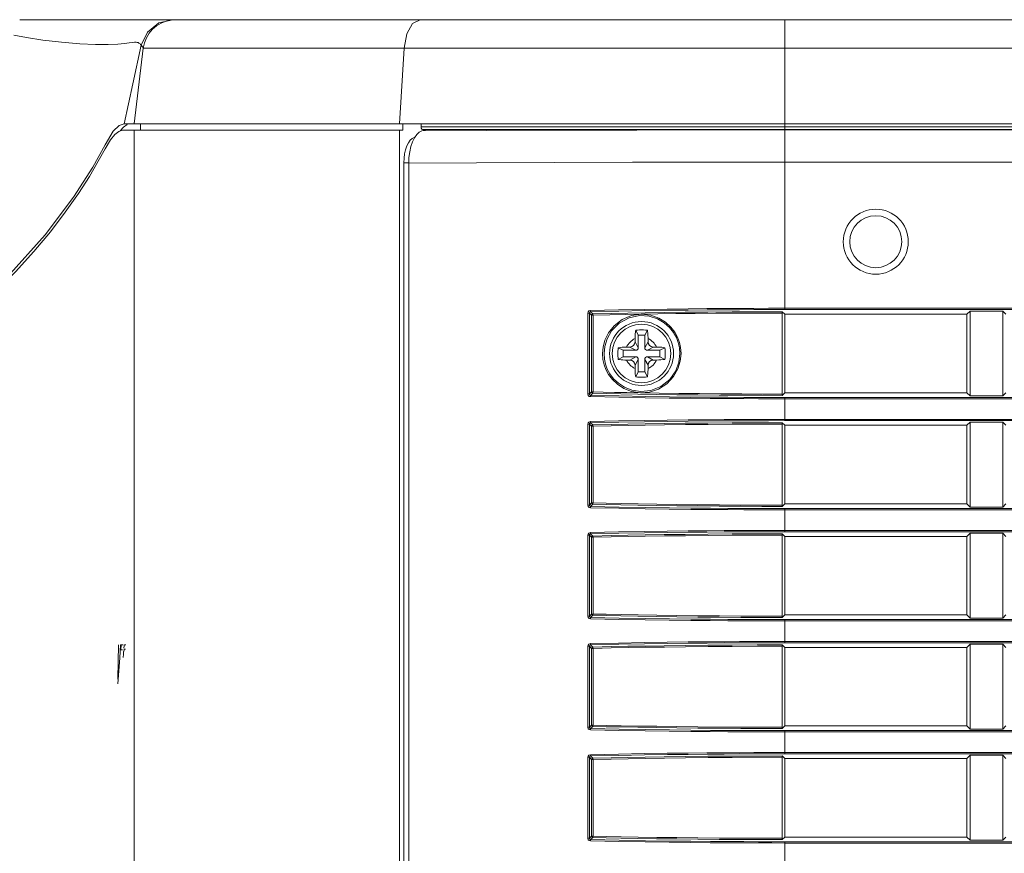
# Model space of a CAD drawing. Header units: millimetres. Extents: x 3925 to 5043, y -86 to 778.
# Tile 114 of 159: x 4680 to 4699, y 284 to 300. Entities that reach past the tile are written whole.
import ezdxf

# ---------------------------------------------------------------- set-up
doc = ezdxf.new("R2010")
doc.units = ezdxf.units.MM
doc.header["$LTSCALE"] = 46.255
for name, color, linetype in [('85-1A626G050DXF_CONTINUOUS_LINE', 7, 'CONTINUOUS'), ('H30-LEFT-COVDXF_CONTINUOUS_LINE', 7, 'CONTINUOUS'), ('H30K-FRONT-CDXF_CONTINUOUS_LINE', 7, 'CONTINUOUS'), ('H30K-TOP-COVDXF_CONTINUOUS_LINE', 7, 'CONTINUOUS')]:
    doc.layers.add(name, color=color, linetype=linetype)

msp = doc.modelspace()

# ---------------------------------------------------------------- linework, layer by layer
at = {"layer": '85-1A626G050DXF_CONTINUOUS_LINE', "color": 7, "linetype": 'Continuous', "lineweight": 0}
for p, q in [((4691.9661, 294.3862), (4691.9163, 294.4858)), ((4691.9661, 294.3862), (4691.9661, 294.1487)), ((4692.0911, 294.3862), (4691.9661, 294.3862)), ((4692.0911, 294.3862), (4692.1409, 294.4858)), ((4692.0911, 294.1487), (4692.0911, 294.3862)), ((4691.6786, 294.0987), (4691.5789, 294.1485)), ((4691.7422, 294.1612), (4691.8036, 294.1612)), ((4691.9161, 294.0987), (4691.8036, 294.1612)), ((4691.9036, 294.3226), (4691.9036, 294.2612)), ((4691.9661, 294.1487), (4691.9036, 294.2612)), ((4692.0911, 294.1487), (4692.1536, 294.2612)), ((4692.1411, 294.0987), (4692.2536, 294.1612)), ((4692.1536, 294.3226), (4692.1536, 294.2612)), ((4692.315, 294.1612), (4692.2536, 294.1612)), ((4692.3786, 294.0987), (4692.4782, 294.1485)), ((4691.6786, 293.9737), (4691.5789, 293.9239)), ((4691.6786, 294.0987), (4691.6786, 293.9737)), ((4691.9161, 294.0987), (4691.6786, 294.0987)), ((4691.6786, 293.9737), (4691.9161, 293.9737)), ((4691.9161, 293.9737), (4691.8036, 293.9112)), ((4692.3786, 294.0987), (4692.1411, 294.0987)), ((4692.1411, 293.9737), (4692.2536, 293.9112)), ((4692.1411, 293.9737), (4692.3786, 293.9737)), ((4692.3786, 293.9737), (4692.3786, 294.0987)), ((4692.3786, 293.9737), (4692.4782, 293.9239)), ((4691.7422, 293.9112), (4691.8036, 293.9112)), ((4691.9661, 293.9237), (4691.9036, 293.8112)), ((4691.9036, 293.7498), (4691.9036, 293.8112)), ((4691.9661, 293.9237), (4691.9661, 293.6862)), ((4692.0911, 293.6862), (4692.0911, 293.9237)), ((4692.0911, 293.9237), (4692.1536, 293.8112)), ((4692.1536, 293.7498), (4692.1536, 293.8112)), ((4692.315, 293.9112), (4692.2536, 293.9112)), ((4691.9661, 293.6862), (4691.9163, 293.5866)), ((4691.9661, 293.6862), (4692.0911, 293.6862)), ((4692.0911, 293.6862), (4692.1409, 293.5866))]:
    msp.add_line(p, q, dxfattribs=at)
for points in [[(4691.9036, 294.3226), (4691.904, 294.3528), (4691.9049, 294.3787), (4691.9062, 294.401), (4691.9078, 294.4206), (4691.9096, 294.4383), (4691.9115, 294.4548), (4691.9138, 294.4706), (4691.9163, 294.4858)], [(4691.9163, 294.4858), (4691.9533, 294.4879), (4691.9908, 294.4891), (4692.0286, 294.4895)], [(4692.0286, 294.4895), (4692.0663, 294.4891), (4692.1038, 294.4879), (4692.1409, 294.4858)], [(4692.1409, 294.4858), (4692.1434, 294.4704), (4692.1457, 294.4545), (4692.1476, 294.4379), (4692.1494, 294.4201), (4692.1509, 294.4005), (4692.1523, 294.3782), (4692.1532, 294.3525), (4692.1536, 294.3226)], [(4691.5789, 293.9239), (4691.5771, 293.9558), (4691.5759, 293.9879), (4691.5754, 294.0201), (4691.5754, 294.0523), (4691.5759, 294.0845), (4691.5771, 294.1166), (4691.5789, 294.1485)], [(4691.5789, 294.1485), (4691.6154, 294.1539), (4691.6553, 294.1579), (4691.6979, 294.1604), (4691.7422, 294.1612)], [(4692.315, 294.1612), (4692.3506, 294.1607), (4692.3852, 294.1591), (4692.4182, 294.1565), (4692.4494, 294.1529), (4692.4782, 294.1485)], [(4692.4782, 294.1485), (4692.48, 294.1166), (4692.4812, 294.0845), (4692.4818, 294.0523), (4692.4818, 294.0201), (4692.4812, 293.9879), (4692.48, 293.9558), (4692.4782, 293.9239)], [(4691.7422, 293.9112), (4691.7066, 293.9117), (4691.672, 293.9133), (4691.6389, 293.9159), (4691.6078, 293.9194), (4691.5789, 293.9239)], [(4692.4782, 293.9239), (4692.4418, 293.9185), (4692.4019, 293.9145), (4692.3593, 293.912), (4692.315, 293.9112)], [(4691.9163, 293.5866), (4691.9137, 293.602), (4691.9115, 293.6179), (4691.9095, 293.6345), (4691.9078, 293.6523), (4691.9062, 293.6719), (4691.9049, 293.6942), (4691.904, 293.7199), (4691.9036, 293.7498)], [(4692.0286, 293.5829), (4691.9908, 293.5833), (4691.9533, 293.5845), (4691.9163, 293.5866)], [(4692.1409, 293.5866), (4692.1038, 293.5845), (4692.0663, 293.5833), (4692.0286, 293.5829)], [(4692.1536, 293.7498), (4692.1532, 293.7196), (4692.1522, 293.6937), (4692.1509, 293.6714), (4692.1493, 293.6518), (4692.1476, 293.6341), (4692.1456, 293.6176), (4692.1434, 293.6018), (4692.1409, 293.5866)]]:
    msp.add_lwpolyline(points, dxfattribs=at)
msp.add_circle((4692.0286, 294.0362), 0.5625, dxfattribs=at)
for centre, radius, start, end in [((4692.0286, 294.0362), 0.3125, 113.57818, 156.42182), ((4691.8036, 294.2612), 0.1, 270, 0), ((4691.9161, 294.1487), 0.05, 270, 0), ((4692.1411, 294.1487), 0.05, 180, 270), ((4692.0286, 294.0362), 0.3125, 23.57818, 66.42182), ((4692.2536, 294.2612), 0.1, 180, 270), ((4691.9161, 293.9237), 0.05, 0, 90), ((4692.1411, 293.9237), 0.05, 90, 180), ((4692.0286, 294.0362), 0.3125, 203.57818, 246.42182), ((4691.8036, 293.8112), 0.1, 0, 90), ((4692.0286, 294.0362), 0.3125, 293.57818, 336.42182), ((4692.2536, 293.8112), 0.1, 90, 180)]:
    msp.add_arc(centre, radius, start, end, dxfattribs=at)
at = {"layer": 'H30-LEFT-COVDXF_CONTINUOUS_LINE', "color": 7, "linetype": 'Continuous', "lineweight": 0}
for p, q in [((4687.7575, 298.2887), (4687.8086, 298.3143)), ((4687.8086, 298.3143), (4687.9053, 298.3437)), ((4694.7786, 294.8806), (4694.7786, 298.3437)), ((4694.7786, 298.3338), (4717.7792, 298.3338)), ((4687.5563, 297.6957), (4687.5609, 297.8067)), ((4687.5609, 297.8067), (4687.5748, 297.9141)), ((4687.461, 297.7037), (4687.461, 258.6796)), ((4687.5563, 297.7037), (4687.461, 297.7037)), ((4687.5563, 297.6957), (4687.5563, 258.6904)), ((4694.7786, 297.7135), (4717.7792, 297.7135)), ((4694.7786, 294.9054), (4717.7792, 294.9054)), ((4690.9972, 293.2583), (4690.9972, 294.8141)), ((4690.9972, 294.8141), (4691.0269, 294.8141)), ((4691.0269, 293.2583), (4691.0269, 294.8141)), ((4691.0269, 294.8141), (4691.0673, 294.7737)), ((4691.0505, 294.8401), (4691.0922, 294.7985)), ((4691.0673, 294.7737), (4691.0673, 293.2987)), ((4691.0673, 294.7737), (4691.097, 294.7737)), ((4691.097, 294.7737), (4691.097, 293.2987)), ((4694.7299, 294.8399), (4694.7786, 294.7912)), ((4694.7326, 293.2573), (4694.7326, 294.8151)), ((4694.7786, 294.8806), (4717.7792, 294.8806)), ((4694.7786, 293.2812), (4694.7786, 294.7912)), ((4698.2786, 294.7912), (4694.7786, 294.7912)), ((4698.34, 294.8526), (4698.2786, 294.7912)), ((4698.2786, 294.7912), (4698.2786, 293.2812)), ((4698.34, 293.2198), (4698.34, 294.8526)), ((4698.34, 294.8526), (4698.9672, 294.8526)), ((4698.9672, 294.8526), (4698.9672, 293.2198)), ((4699.0286, 294.7912), (4698.9672, 294.8526)), ((4691.0269, 293.2583), (4690.9972, 293.2583)), ((4691.0269, 293.2583), (4691.0673, 293.2987)), ((4691.0505, 293.2323), (4691.0922, 293.2739)), ((4691.0673, 293.2987), (4691.097, 293.2987)), ((4694.7786, 293.2812), (4694.7299, 293.2325)), ((4694.7786, 293.2812), (4698.2786, 293.2812)), ((4694.7786, 292.7456), (4694.7786, 293.1918)), ((4717.7792, 293.1918), (4694.7786, 293.1918)), ((4698.2786, 293.2812), (4698.34, 293.2198)), ((4698.9672, 293.2198), (4698.34, 293.2198)), ((4698.9672, 293.2198), (4699.0286, 293.2812)), ((4717.7792, 293.167), (4694.7786, 293.167)), ((4690.9972, 291.1233), (4690.9972, 292.6791)), ((4690.9972, 292.6791), (4691.0269, 292.6791)), ((4691.0269, 291.1233), (4691.0269, 292.6791)), ((4691.0269, 292.6791), (4691.0673, 292.6387)), ((4691.0505, 292.7051), (4691.0922, 292.6635)), ((4691.0673, 292.6387), (4691.0673, 291.1637)), ((4691.0673, 292.6387), (4691.097, 292.6387)), ((4691.097, 292.6387), (4691.097, 291.1637)), ((4694.7299, 292.7049), (4694.7786, 292.6562)), ((4694.7326, 291.1223), (4694.7326, 292.6801)), ((4694.7786, 292.7704), (4717.7792, 292.7704)), ((4694.7786, 292.7456), (4717.7792, 292.7456)), ((4694.7786, 291.1462), (4694.7786, 292.6562)), ((4698.2786, 292.6562), (4694.7786, 292.6562)), ((4698.34, 292.7176), (4698.2786, 292.6562)), ((4698.2786, 292.6562), (4698.2786, 291.1462)), ((4698.34, 291.0848), (4698.34, 292.7176)), ((4698.34, 292.7176), (4698.9672, 292.7176)), ((4698.9672, 292.7176), (4698.9672, 291.0848)), ((4699.0286, 292.6562), (4698.9672, 292.7176)), ((4691.0269, 291.1233), (4690.9972, 291.1233)), ((4691.0269, 291.1233), (4691.0673, 291.1637)), ((4691.0505, 291.0973), (4691.0922, 291.1389)), ((4691.0673, 291.1637), (4691.097, 291.1637)), ((4694.7786, 291.1462), (4694.7299, 291.0975)), ((4694.7786, 291.1462), (4698.2786, 291.1462)), ((4698.2786, 291.1462), (4698.34, 291.0848)), ((4698.9672, 291.0848), (4699.0286, 291.1462)), ((4694.7786, 290.6106), (4694.7786, 291.0568)), ((4717.7792, 291.0568), (4694.7786, 291.0568)), ((4717.7792, 291.032), (4694.7786, 291.032)), ((4698.9672, 291.0848), (4698.34, 291.0848)), ((4690.9972, 288.9883), (4690.9972, 290.5441)), ((4690.9972, 290.5441), (4691.0269, 290.5441)), ((4691.0269, 288.9883), (4691.0269, 290.5441)), ((4691.0269, 290.5441), (4691.0673, 290.5037)), ((4691.0505, 290.5701), (4691.0922, 290.5285)), ((4694.7299, 290.5699), (4694.7786, 290.5212)), ((4694.7326, 288.9873), (4694.7326, 290.5451)), ((4694.7786, 290.6354), (4717.7792, 290.6354)), ((4694.7786, 290.6106), (4717.7792, 290.6106)), ((4698.34, 290.5826), (4698.2786, 290.5212)), ((4698.34, 288.9498), (4698.34, 290.5826)), ((4698.34, 290.5826), (4698.9672, 290.5826)), ((4698.9672, 290.5826), (4698.9672, 288.9498)), ((4699.0286, 290.5212), (4698.9672, 290.5826)), ((4691.0673, 290.5037), (4691.0673, 289.0287)), ((4691.0673, 290.5037), (4691.097, 290.5037)), ((4691.097, 290.5037), (4691.097, 289.0287)), ((4694.7786, 289.0112), (4694.7786, 290.5212)), ((4698.2786, 290.5212), (4694.7786, 290.5212)), ((4698.2786, 290.5212), (4698.2786, 289.0112)), ((4691.0269, 288.9883), (4691.0673, 289.0287)), ((4691.0673, 289.0287), (4691.097, 289.0287)), ((4691.0269, 288.9883), (4690.9972, 288.9883)), ((4691.0505, 288.9623), (4691.0922, 289.0039)), ((4694.7786, 289.0112), (4694.7299, 288.9625)), ((4694.7786, 289.0112), (4698.2786, 289.0112)), ((4694.7786, 288.4756), (4694.7786, 288.9218)), ((4717.7792, 288.9218), (4694.7786, 288.9218)), ((4717.7792, 288.897), (4694.7786, 288.897)), ((4698.2786, 289.0112), (4698.34, 288.9498)), ((4698.9672, 288.9498), (4698.34, 288.9498)), ((4698.9672, 288.9498), (4699.0286, 289.0112)), ((4694.7786, 288.5004), (4717.7792, 288.5004)), ((4694.7786, 288.4756), (4717.7792, 288.4756)), ((4690.9972, 286.8533), (4690.9972, 288.4091)), ((4690.9972, 288.4091), (4691.0269, 288.4091)), ((4691.0269, 286.8533), (4691.0269, 288.4091)), ((4691.0269, 288.4091), (4691.0673, 288.3687)), ((4691.0505, 288.4351), (4691.0922, 288.3935)), ((4691.0673, 288.3687), (4691.0673, 286.8937)), ((4691.0673, 288.3687), (4691.097, 288.3687)), ((4691.097, 288.3687), (4691.097, 286.8937)), ((4694.7299, 288.4349), (4694.7786, 288.3862)), ((4694.7326, 286.8523), (4694.7326, 288.4101)), ((4694.7786, 286.8762), (4694.7786, 288.3862)), ((4698.2786, 288.3862), (4694.7786, 288.3862)), ((4698.34, 288.4476), (4698.2786, 288.3862)), ((4698.2786, 288.3862), (4698.2786, 286.8762)), ((4698.34, 286.8148), (4698.34, 288.4476)), ((4698.34, 288.4476), (4698.9672, 288.4476)), ((4698.9672, 288.4476), (4698.9672, 286.8148)), ((4699.0286, 288.3862), (4698.9672, 288.4476)), ((4691.0269, 286.8533), (4690.9972, 286.8533)), ((4691.0269, 286.8533), (4691.0673, 286.8937)), ((4691.0505, 286.8273), (4691.0922, 286.8689)), ((4691.0673, 286.8937), (4691.097, 286.8937)), ((4694.7786, 286.8762), (4694.7299, 286.8275)), ((4694.7786, 286.8762), (4698.2786, 286.8762)), ((4694.7786, 286.3406), (4694.7786, 286.7868)), ((4717.7792, 286.7868), (4694.7786, 286.7868)), ((4717.7792, 286.762), (4694.7786, 286.762)), ((4698.2786, 286.8762), (4698.34, 286.8148)), ((4698.9672, 286.8148), (4698.34, 286.8148)), ((4698.9672, 286.8148), (4699.0286, 286.8762)), ((4690.9972, 284.7183), (4690.9972, 286.2741)), ((4690.9972, 286.2741), (4691.0269, 286.2741)), ((4691.0269, 284.7183), (4691.0269, 286.2741)), ((4691.0269, 286.2741), (4691.0673, 286.2337)), ((4691.0505, 286.3001), (4691.0922, 286.2585)), ((4691.0673, 286.2337), (4691.0673, 284.7587)), ((4691.0673, 286.2337), (4691.097, 286.2337)), ((4691.097, 286.2337), (4691.097, 284.7587)), ((4694.7299, 286.2999), (4694.7786, 286.2512)), ((4694.7326, 284.7173), (4694.7326, 286.2751)), ((4694.7786, 286.3654), (4717.7792, 286.3654)), ((4694.7786, 286.3406), (4717.7792, 286.3406)), ((4694.7786, 284.7412), (4694.7786, 286.2512)), ((4698.2786, 286.2512), (4694.7786, 286.2512)), ((4698.34, 286.3126), (4698.2786, 286.2512)), ((4698.2786, 286.2512), (4698.2786, 284.7412)), ((4698.34, 284.6798), (4698.34, 286.3126)), ((4698.34, 286.3126), (4698.9672, 286.3126)), ((4698.9672, 286.3126), (4698.9672, 284.6798)), ((4699.0286, 286.2512), (4698.9672, 286.3126)), ((4691.0269, 284.7183), (4690.9972, 284.7183)), ((4691.0269, 284.7183), (4691.0673, 284.7587)), ((4691.0505, 284.6923), (4691.0922, 284.7339)), ((4691.0673, 284.7587), (4691.097, 284.7587)), ((4694.7786, 284.7412), (4694.7299, 284.6925)), ((4694.7786, 284.7412), (4698.2786, 284.7412)), ((4698.2786, 284.7412), (4698.34, 284.6798)), ((4698.9672, 284.6798), (4698.34, 284.6798)), ((4698.9672, 284.6798), (4699.0286, 284.7412)), ((4694.7786, 284.2056), (4694.7786, 284.6518)), ((4717.7792, 284.6518), (4694.7786, 284.6518)), ((4717.7792, 284.627), (4694.7786, 284.627))]:
    msp.add_line(p, q, dxfattribs=at)
for points in [[(4687.8086, 298.3143), (4689.0491, 298.3231), (4690.4846, 298.3287), (4691.9355, 298.3318), (4693.3857, 298.3334), (4694.7786, 298.3338)], [(4687.6626, 298.19), (4687.6223, 298.1697), (4687.5843, 298.1349), (4687.5498, 298.0864), (4687.5198, 298.0257), (4687.4952, 297.9549)], [(4687.5748, 297.9141), (4687.5974, 298.0146), (4687.6281, 298.105), (4687.6658, 298.1824)], [(4687.6658, 298.1824), (4687.7094, 298.2443), (4687.7575, 298.2887)], [(4687.4952, 297.9549), (4687.4769, 297.8759), (4687.4654, 297.7914), (4687.461, 297.7037)], [(4687.5563, 297.6957), (4688.8565, 297.7036), (4690.3533, 297.7087), (4691.8564, 297.7116), (4693.3504, 297.7131), (4694.7786, 297.7135)], [(4691.0458, 294.8649), (4691.5887, 294.8766), (4692.0795, 294.8853), (4692.5232, 294.8917), (4692.924, 294.8963), (4693.2862, 294.8996), (4693.6145, 294.9019), (4693.9119, 294.9035), (4694.1884, 294.9045), (4694.4701, 294.9052), (4694.7786, 294.9054)], [(4690.9972, 294.8141), (4691.0021, 294.8361), (4691.017, 294.8546), (4691.0458, 294.8649)], [(4691.0269, 294.8141), (4691.0291, 294.8253), (4691.0364, 294.8348), (4691.0505, 294.8401)], [(4691.0505, 294.8401), (4691.0483, 294.8443), (4691.0466, 294.8533), (4691.0458, 294.8649)], [(4691.0505, 294.8401), (4691.5926, 294.8518), (4692.0827, 294.8605), (4692.5258, 294.8668), (4692.9261, 294.8715), (4693.2878, 294.8748), (4693.6157, 294.8771), (4693.9128, 294.8787), (4694.189, 294.8797), (4694.4704, 294.8803), (4694.7786, 294.8806)], [(4691.0922, 294.7985), (4691.0799, 294.795), (4691.0708, 294.786), (4691.0673, 294.7737)], [(4694.7299, 294.8399), (4694.2521, 294.8391), (4693.7689, 294.837), (4693.3047, 294.8337), (4692.869, 294.8295), (4692.4652, 294.8244), (4692.0975, 294.8189), (4691.7676, 294.813), (4691.4435, 294.8065), (4691.0922, 294.7985)], [(4691.0922, 294.7985), (4691.0944, 294.7944), (4691.0962, 294.7854), (4691.097, 294.7737)], [(4692.0228, 294.7917), (4691.7219, 294.7873), (4691.4219, 294.7811), (4691.097, 294.7737)], [(4691.2783, 294.0362), (4691.2885, 294.1601), (4691.3239, 294.2947), (4691.3915, 294.4341), (4691.5005, 294.5713), (4691.654, 294.6892), (4691.8378, 294.7657), (4692.0228, 294.7917)], [(4691.3077, 294.0362), (4691.3206, 294.1727), (4691.3658, 294.3217), (4691.4534, 294.4743), (4691.5958, 294.6178), (4691.788, 294.7227), (4691.9922, 294.7652), (4692.1768, 294.753), (4692.3354, 294.7025), (4692.4653, 294.6271), (4692.5671, 294.5374), (4692.6437, 294.4409), (4692.6983, 294.3432), (4692.7346, 294.2479), (4692.7572, 294.1485), (4692.7659, 294.0362)], [(4694.7326, 294.8151), (4694.3078, 294.8144), (4693.8771, 294.8128), (4693.4582, 294.8101), (4693.0602, 294.8067), (4692.6865, 294.8025), (4692.3396, 294.7978), (4692.0228, 294.7917)], [(4692.0228, 294.7917), (4692.2062, 294.7714), (4692.363, 294.7157), (4692.4911, 294.6368), (4692.5916, 294.5448), (4692.6672, 294.4467), (4692.7212, 294.3477), (4692.7572, 294.2511), (4692.7798, 294.1502), (4692.7884, 294.0362)], [(4694.7299, 294.8399), (4694.7318, 294.8316), (4694.7326, 294.8151)], [(4692.01, 293.2813), (4691.8347, 293.3075), (4691.6858, 293.3657), (4691.5642, 293.4444), (4691.4687, 293.5348), (4691.3963, 293.6307), (4691.3445, 293.7269), (4691.3093, 293.8218), (4691.2869, 293.9223), (4691.2783, 294.0362)], [(4692.7659, 294.0362), (4692.7463, 293.8681), (4692.6856, 293.7031), (4692.5711, 293.5392), (4692.402, 293.4041), (4692.205, 293.3255), (4692.0144, 293.3062), (4691.8451, 293.3315), (4691.7012, 293.3878), (4691.5838, 293.4639), (4691.4915, 293.5513), (4691.4217, 293.6441), (4691.3716, 293.7372), (4691.3377, 293.8289), (4691.3161, 293.926), (4691.3077, 294.0362)], [(4692.7884, 294.0362), (4692.7736, 293.887), (4692.7281, 293.7404), (4692.6445, 293.5926), (4692.5175, 293.4566), (4692.3552, 293.3529), (4692.1786, 293.295), (4692.01, 293.2813)], [(4691.0457, 293.2075), (4691.0243, 293.2131), (4691.0065, 293.2287), (4690.9972, 293.2583)], [(4691.0505, 293.2323), (4691.0399, 293.2352), (4691.0313, 293.2432), (4691.0269, 293.2583)], [(4694.7786, 293.167), (4694.5313, 293.1671), (4694.274, 293.1676), (4693.9943, 293.1685), (4693.6878, 293.17), (4693.3498, 293.1723), (4692.9755, 293.1756), (4692.5603, 293.1803), (4692.1007, 293.1868), (4691.594, 293.1956), (4691.0457, 293.2075)], [(4691.0458, 293.2075), (4691.0466, 293.2191), (4691.0483, 293.228), (4691.0505, 293.2323)], [(4694.7786, 293.1918), (4694.5315, 293.192), (4694.2746, 293.1924), (4693.9951, 293.1934), (4693.689, 293.1949), (4693.3514, 293.1971), (4692.9775, 293.2004), (4692.5628, 293.2051), (4692.1039, 293.2116), (4691.5979, 293.2205), (4691.0505, 293.2323)], [(4691.0673, 293.2987), (4691.0708, 293.2864), (4691.0799, 293.2774), (4691.0922, 293.2739)], [(4691.0922, 293.2739), (4691.0944, 293.278), (4691.0962, 293.287), (4691.097, 293.2987)], [(4691.0922, 293.2739), (4691.3469, 293.268), (4691.632, 293.262), (4691.957, 293.2559), (4692.318, 293.2501), (4692.7047, 293.2448), (4693.1081, 293.2404), (4693.521, 293.237), (4693.935, 293.2345), (4694.3394, 293.2331), (4694.7299, 293.2325)], [(4691.097, 293.2987), (4691.2944, 293.2941), (4691.5097, 293.2894), (4691.7475, 293.2846), (4692.01, 293.2813)], [(4692.01, 293.2813), (4692.3674, 293.2742), (4692.7484, 293.2691), (4693.1446, 293.2649), (4693.5494, 293.2616), (4693.9547, 293.2592), (4694.3503, 293.2578), (4694.7326, 293.2573)], [(4694.7326, 293.2573), (4694.7318, 293.2408), (4694.7299, 293.2325)], [(4690.9972, 292.6791), (4691.0021, 292.7011), (4691.017, 292.7196), (4691.0458, 292.7299)], [(4691.0269, 292.6791), (4691.0291, 292.6903), (4691.0364, 292.6998), (4691.0505, 292.7051)], [(4691.0458, 292.7299), (4691.5887, 292.7416), (4692.0795, 292.7503), (4692.5232, 292.7567), (4692.924, 292.7613), (4693.2862, 292.7646), (4693.6145, 292.7669), (4693.9119, 292.7685), (4694.1884, 292.7695), (4694.4701, 292.7702), (4694.7786, 292.7704)], [(4691.0505, 292.7051), (4691.0483, 292.7093), (4691.0466, 292.7183), (4691.0458, 292.7299)], [(4691.0505, 292.7051), (4691.5926, 292.7168), (4692.0827, 292.7255), (4692.5258, 292.7318), (4692.9261, 292.7365), (4693.2878, 292.7398), (4693.6157, 292.7421), (4693.9128, 292.7437), (4694.189, 292.7447), (4694.4704, 292.7453), (4694.7786, 292.7456)], [(4691.0922, 292.6635), (4691.0799, 292.66), (4691.0708, 292.651), (4691.0673, 292.6387)], [(4694.7299, 292.7049), (4694.2521, 292.7041), (4693.7689, 292.702), (4693.3047, 292.6987), (4692.869, 292.6945), (4692.4652, 292.6894), (4692.0975, 292.6839), (4691.7676, 292.678), (4691.4435, 292.6715), (4691.0922, 292.6635)], [(4691.0922, 292.6635), (4691.0944, 292.6594), (4691.0962, 292.6504), (4691.097, 292.6387)], [(4694.7326, 292.6801), (4694.2551, 292.6793), (4693.7721, 292.6772), (4693.3081, 292.6739), (4692.8726, 292.6697), (4692.4689, 292.6646), (4692.1015, 292.6591), (4691.7718, 292.6532), (4691.448, 292.6467), (4691.097, 292.6387)], [(4694.7299, 292.7049), (4694.7318, 292.6966), (4694.7326, 292.6801)], [(4691.0457, 291.0725), (4691.0243, 291.0781), (4691.0065, 291.0937), (4690.9972, 291.1233)], [(4691.0505, 291.0973), (4691.0399, 291.1002), (4691.0313, 291.1082), (4691.0269, 291.1233)], [(4691.0673, 291.1637), (4691.0708, 291.1514), (4691.0799, 291.1424), (4691.0922, 291.1389)], [(4691.0922, 291.1389), (4691.0944, 291.143), (4691.0962, 291.152), (4691.097, 291.1637)], [(4691.0922, 291.1389), (4691.3469, 291.133), (4691.632, 291.127), (4691.957, 291.1209), (4692.318, 291.1151), (4692.7047, 291.1098), (4693.1081, 291.1054), (4693.521, 291.102), (4693.935, 291.0995), (4694.3394, 291.0981), (4694.7299, 291.0975)], [(4691.097, 291.1637), (4691.3515, 291.1578), (4691.6364, 291.1518), (4691.9612, 291.1457), (4692.322, 291.1399), (4692.7085, 291.1346), (4693.1117, 291.1302), (4693.5244, 291.1268), (4693.9382, 291.1243), (4694.3423, 291.1229), (4694.7326, 291.1223)], [(4694.7326, 291.1223), (4694.7318, 291.1058), (4694.7299, 291.0975)], [(4694.7786, 291.032), (4694.5313, 291.0321), (4694.274, 291.0326), (4693.9943, 291.0335), (4693.6878, 291.035), (4693.3498, 291.0373), (4692.9755, 291.0406), (4692.5603, 291.0453), (4692.1007, 291.0518), (4691.594, 291.0606), (4691.0457, 291.0725)], [(4691.0458, 291.0725), (4691.0466, 291.0841), (4691.0483, 291.093), (4691.0505, 291.0973)], [(4694.7786, 291.0568), (4694.5315, 291.057), (4694.2746, 291.0574), (4693.9951, 291.0584), (4693.689, 291.0599), (4693.3514, 291.0621), (4692.9775, 291.0654), (4692.5628, 291.0701), (4692.1039, 291.0766), (4691.5979, 291.0855), (4691.0505, 291.0973)], [(4690.9972, 290.5441), (4691.0021, 290.5661), (4691.017, 290.5846), (4691.0458, 290.5949)], [(4691.0269, 290.5441), (4691.0291, 290.5553), (4691.0364, 290.5648), (4691.0505, 290.5701)], [(4691.0458, 290.5949), (4691.5887, 290.6066), (4692.0795, 290.6153), (4692.5232, 290.6217), (4692.924, 290.6263), (4693.2862, 290.6296), (4693.6145, 290.6319), (4693.9119, 290.6335), (4694.1884, 290.6345), (4694.4701, 290.6352), (4694.7786, 290.6354)], [(4691.0505, 290.5701), (4691.0483, 290.5743), (4691.0466, 290.5833), (4691.0458, 290.5949)], [(4691.0505, 290.5701), (4691.5926, 290.5818), (4692.0827, 290.5905), (4692.5258, 290.5968), (4692.9261, 290.6015), (4693.2878, 290.6048), (4693.6157, 290.6071), (4693.9128, 290.6087), (4694.189, 290.6097), (4694.4704, 290.6103), (4694.7786, 290.6106)], [(4694.7299, 290.5699), (4694.2521, 290.5691), (4693.7689, 290.567), (4693.3047, 290.5637), (4692.869, 290.5595), (4692.4652, 290.5544), (4692.0975, 290.5489), (4691.7676, 290.543), (4691.4435, 290.5365), (4691.0922, 290.5285)], [(4694.7326, 290.5451), (4694.2551, 290.5443), (4693.7721, 290.5422), (4693.3081, 290.5389), (4692.8726, 290.5347), (4692.4689, 290.5296), (4692.1015, 290.5241), (4691.7718, 290.5182), (4691.448, 290.5117), (4691.097, 290.5037)], [(4694.7299, 290.5699), (4694.7318, 290.5616), (4694.7326, 290.5451)], [(4691.0922, 290.5285), (4691.0799, 290.525), (4691.0708, 290.516), (4691.0673, 290.5037)], [(4691.0922, 290.5285), (4691.0944, 290.5244), (4691.0962, 290.5154), (4691.097, 290.5037)], [(4691.0673, 289.0287), (4691.0708, 289.0164), (4691.0799, 289.0074), (4691.0922, 289.0039)], [(4691.0922, 289.0039), (4691.0944, 289.008), (4691.0962, 289.017), (4691.097, 289.0287)], [(4691.097, 289.0287), (4691.3515, 289.0228), (4691.6364, 289.0168), (4691.9612, 289.0107), (4692.322, 289.0049), (4692.7085, 288.9996), (4693.1117, 288.9952), (4693.5244, 288.9918), (4693.9382, 288.9893), (4694.3423, 288.9879), (4694.7326, 288.9873)], [(4691.0457, 288.9375), (4691.0243, 288.9431), (4691.0065, 288.9587), (4690.9972, 288.9883)], [(4691.0505, 288.9623), (4691.0399, 288.9652), (4691.0313, 288.9732), (4691.0269, 288.9883)], [(4694.7786, 288.897), (4694.5313, 288.8971), (4694.274, 288.8976), (4693.9943, 288.8985), (4693.6878, 288.9), (4693.3498, 288.9023), (4692.9755, 288.9056), (4692.5603, 288.9103), (4692.1007, 288.9168), (4691.594, 288.9256), (4691.0457, 288.9375)], [(4691.0458, 288.9375), (4691.0466, 288.9491), (4691.0483, 288.958), (4691.0505, 288.9623)], [(4694.7786, 288.9218), (4694.5315, 288.922), (4694.2746, 288.9224), (4693.9951, 288.9234), (4693.689, 288.9249), (4693.3514, 288.9271), (4692.9775, 288.9304), (4692.5628, 288.9351), (4692.1039, 288.9416), (4691.5979, 288.9505), (4691.0505, 288.9623)], [(4691.0922, 289.0039), (4691.3469, 288.998), (4691.632, 288.992), (4691.957, 288.9859), (4692.318, 288.9801), (4692.7047, 288.9748), (4693.1081, 288.9704), (4693.521, 288.967), (4693.935, 288.9645), (4694.3394, 288.9631), (4694.7299, 288.9625)], [(4694.7326, 288.9873), (4694.7318, 288.9708), (4694.7299, 288.9625)], [(4691.0458, 288.4599), (4691.5887, 288.4716), (4692.0795, 288.4803), (4692.5232, 288.4867), (4692.924, 288.4913), (4693.2862, 288.4946), (4693.6145, 288.4969), (4693.9119, 288.4985), (4694.1884, 288.4995), (4694.4701, 288.5002), (4694.7786, 288.5004)], [(4691.0505, 288.4351), (4691.5926, 288.4468), (4692.0827, 288.4555), (4692.5258, 288.4618), (4692.9261, 288.4665), (4693.2878, 288.4698), (4693.6157, 288.4721), (4693.9128, 288.4737), (4694.189, 288.4747), (4694.4704, 288.4753), (4694.7786, 288.4756)], [(4690.9972, 288.4091), (4691.0021, 288.4311), (4691.017, 288.4496), (4691.0458, 288.4599)], [(4691.0269, 288.4091), (4691.0291, 288.4203), (4691.0364, 288.4298), (4691.0505, 288.4351)], [(4691.0505, 288.4351), (4691.0483, 288.4393), (4691.0466, 288.4483), (4691.0458, 288.4599)], [(4691.0922, 288.3935), (4691.0799, 288.39), (4691.0708, 288.381), (4691.0673, 288.3687)], [(4694.7299, 288.4349), (4694.2521, 288.4341), (4693.7689, 288.432), (4693.3047, 288.4287), (4692.869, 288.4245), (4692.4652, 288.4194), (4692.0975, 288.4139), (4691.7676, 288.408), (4691.4435, 288.4015), (4691.0922, 288.3935)], [(4691.0922, 288.3935), (4691.0944, 288.3894), (4691.0962, 288.3804), (4691.097, 288.3687)], [(4694.7326, 288.4101), (4694.2551, 288.4093), (4693.7721, 288.4072), (4693.3081, 288.4039), (4692.8726, 288.3997), (4692.4689, 288.3946), (4692.1015, 288.3891), (4691.7718, 288.3832), (4691.448, 288.3767), (4691.097, 288.3687)], [(4694.7299, 288.4349), (4694.7318, 288.4266), (4694.7326, 288.4101)], [(4691.0457, 286.8025), (4691.0243, 286.8081), (4691.0065, 286.8237), (4690.9972, 286.8533)], [(4691.0505, 286.8273), (4691.0399, 286.8302), (4691.0313, 286.8382), (4691.0269, 286.8533)], [(4694.7786, 286.762), (4694.5313, 286.7621), (4694.274, 286.7626), (4693.9943, 286.7635), (4693.6878, 286.765), (4693.3498, 286.7673), (4692.9755, 286.7706), (4692.5603, 286.7753), (4692.1007, 286.7818), (4691.594, 286.7906), (4691.0457, 286.8025)], [(4691.0458, 286.8025), (4691.0466, 286.8141), (4691.0483, 286.823), (4691.0505, 286.8273)], [(4694.7786, 286.7868), (4694.5315, 286.787), (4694.2746, 286.7874), (4693.9951, 286.7884), (4693.689, 286.7899), (4693.3514, 286.7921), (4692.9775, 286.7954), (4692.5628, 286.8001), (4692.1039, 286.8066), (4691.5979, 286.8155), (4691.0505, 286.8273)], [(4691.0673, 286.8937), (4691.0708, 286.8814), (4691.0799, 286.8724), (4691.0922, 286.8689)], [(4691.0922, 286.8689), (4691.0944, 286.873), (4691.0962, 286.882), (4691.097, 286.8937)], [(4691.0922, 286.8689), (4691.3469, 286.863), (4691.632, 286.857), (4691.957, 286.8509), (4692.318, 286.8451), (4692.7047, 286.8398), (4693.1081, 286.8354), (4693.521, 286.832), (4693.935, 286.8295), (4694.3394, 286.8281), (4694.7299, 286.8275)], [(4691.097, 286.8937), (4691.3515, 286.8878), (4691.6364, 286.8818), (4691.9612, 286.8757), (4692.322, 286.8699), (4692.7085, 286.8646), (4693.1117, 286.8602), (4693.5244, 286.8568), (4693.9382, 286.8543), (4694.3423, 286.8529), (4694.7326, 286.8523)], [(4694.7326, 286.8523), (4694.7318, 286.8358), (4694.7299, 286.8275)], [(4690.9972, 286.2741), (4691.0021, 286.2961), (4691.017, 286.3146), (4691.0458, 286.3249)], [(4691.0269, 286.2741), (4691.0291, 286.2853), (4691.0364, 286.2948), (4691.0505, 286.3001)], [(4691.0458, 286.3249), (4691.5887, 286.3366), (4692.0795, 286.3453), (4692.5232, 286.3517), (4692.924, 286.3563), (4693.2862, 286.3596), (4693.6145, 286.3619), (4693.9119, 286.3635), (4694.1884, 286.3645), (4694.4701, 286.3652), (4694.7786, 286.3654)], [(4691.0505, 286.3001), (4691.0483, 286.3043), (4691.0466, 286.3133), (4691.0458, 286.3249)], [(4691.0505, 286.3001), (4691.5926, 286.3118), (4692.0827, 286.3205), (4692.5258, 286.3268), (4692.9261, 286.3315), (4693.2878, 286.3348), (4693.6157, 286.3371), (4693.9128, 286.3387), (4694.189, 286.3397), (4694.4704, 286.3403), (4694.7786, 286.3406)], [(4691.0922, 286.2585), (4691.0799, 286.255), (4691.0708, 286.246), (4691.0673, 286.2337)], [(4694.7299, 286.2999), (4694.2521, 286.2991), (4693.7689, 286.297), (4693.3047, 286.2937), (4692.869, 286.2895), (4692.4652, 286.2844), (4692.0975, 286.2789), (4691.7676, 286.273), (4691.4435, 286.2665), (4691.0922, 286.2585)], [(4691.0922, 286.2585), (4691.0944, 286.2544), (4691.0962, 286.2454), (4691.097, 286.2337)], [(4694.7326, 286.2751), (4694.2551, 286.2743), (4693.7721, 286.2722), (4693.3081, 286.2689), (4692.8726, 286.2647), (4692.4689, 286.2596), (4692.1015, 286.2541), (4691.7718, 286.2482), (4691.448, 286.2417), (4691.097, 286.2337)], [(4694.7299, 286.2999), (4694.7318, 286.2916), (4694.7326, 286.2751)], [(4691.0457, 284.6675), (4691.0243, 284.6731), (4691.0065, 284.6887), (4690.9972, 284.7183)], [(4691.0505, 284.6923), (4691.0399, 284.6952), (4691.0313, 284.7032), (4691.0269, 284.7183)], [(4691.0458, 284.6675), (4691.0466, 284.6791), (4691.0483, 284.688), (4691.0505, 284.6923)], [(4694.7786, 284.6518), (4694.5315, 284.652), (4694.2746, 284.6524), (4693.9951, 284.6534), (4693.689, 284.6549), (4693.3514, 284.6571), (4692.9775, 284.6604), (4692.5628, 284.6651), (4692.1039, 284.6716), (4691.5979, 284.6805), (4691.0505, 284.6923)], [(4691.0673, 284.7587), (4691.0708, 284.7464), (4691.0799, 284.7374), (4691.0922, 284.7339)], [(4691.0922, 284.7339), (4691.0944, 284.738), (4691.0962, 284.747), (4691.097, 284.7587)], [(4691.0922, 284.7339), (4691.3469, 284.728), (4691.632, 284.722), (4691.957, 284.7159), (4692.318, 284.7101), (4692.7047, 284.7048), (4693.1081, 284.7004), (4693.521, 284.697), (4693.935, 284.6945), (4694.3394, 284.6931), (4694.7299, 284.6925)], [(4691.097, 284.7587), (4691.3515, 284.7528), (4691.6364, 284.7468), (4691.9612, 284.7407), (4692.322, 284.7349), (4692.7085, 284.7296), (4693.1117, 284.7252), (4693.5244, 284.7218), (4693.9382, 284.7193), (4694.3423, 284.7179), (4694.7326, 284.7173)], [(4694.7326, 284.7173), (4694.7318, 284.7008), (4694.7299, 284.6925)], [(4694.7786, 284.627), (4694.5313, 284.6271), (4694.274, 284.6276), (4693.9943, 284.6285), (4693.6878, 284.63), (4693.3498, 284.6323), (4692.9755, 284.6356), (4692.5603, 284.6403), (4692.1007, 284.6468), (4691.594, 284.6556), (4691.0457, 284.6675)]]:
    msp.add_lwpolyline(points, dxfattribs=at)
for centre, radius in [((4696.5286, 296.1862), 0.625), ((4696.5286, 296.1862), 0.5), ((4692.0286, 294.0362), 0.6146)]:
    msp.add_circle(centre, radius, dxfattribs=at)
at = {"layer": 'H30K-FRONT-CDXF_CONTINUOUS_LINE', "color": 7, "linetype": 'Continuous', "lineweight": 0}
for p, q in [((4682.0572, 298.3287), (4681.9865, 298.3045)), ((4682.0752, 298.3887), (4682.0142, 298.314)), ((4682.0572, 298.3287), (4687.44, 298.3287)), ((4682.1469, 298.4369), (4682.0752, 298.3887)), ((4682.2786, 258.6766), (4682.2786, 298.3287)), ((4682.4036, 298.3287), (4682.4036, 298.4537)), ((4687.3812, 258.6761), (4687.3812, 298.3287)), ((4687.44, 298.4537), (4687.44, 298.3287)), ((4682.0211, 288.4337), (4682.0038, 288.1846)), ((4682.0142, 288.4337), (4682.0211, 288.4337)), ((4682.0303, 288.4337), (4682.0261, 288.338)), ((4682.0261, 288.338), (4682.0604, 288.338)), ((4682.0713, 288.4337), (4682.0303, 288.4337)), ((4682.0742, 288.2582), (4682.0773, 288.3061)), ((4682.0833, 288.3699), (4682.0898, 288.4178)), ((4682.0876, 288.338), (4682.0841, 288.3061)), ((4682.0917, 288.354), (4682.0876, 288.338)), ((4682.0898, 288.4178), (4682.0961, 288.4337)), ((4682.113, 288.354), (4682.0917, 288.354)), ((4682.0961, 288.4337), (4682.1229, 288.4337)), ((4682.0038, 288.1846), (4681.9867, 287.9345)), ((4682.0715, 288.1944), (4682.0742, 288.2582)), ((4681.9867, 287.9345), (4681.9697, 287.6837))]:
    msp.add_line(p, q, dxfattribs=at)
for points in [[(4681.9865, 298.3045), (4681.9133, 298.2487), (4681.8301, 298.144)], [(4681.8301, 298.144), (4681.7259, 297.972), (4681.5916, 297.7335), (4681.4217, 297.4423), (4681.2109, 297.1116), (4680.9585, 296.7504), (4680.6733, 296.3776), (4680.3569, 295.9987), (4680.0023, 295.6089), (4679.5902, 295.1908), (4679.1072, 294.7331), (4678.5516, 294.2261)], [(4681.9818, 288.4337), (4681.9795, 288.3251), (4681.9772, 288.2162), (4681.975, 288.1073), (4681.9729, 287.9981), (4681.9709, 287.8889), (4681.969, 287.7795)]]:
    msp.add_lwpolyline(points, dxfattribs=at)
at = {"layer": 'H30K-TOP-COVDXF_CONTINUOUS_LINE', "color": 7, "linetype": 'Continuous', "lineweight": 0}
for p, q in [((4680.0825, 300.4537), (4717.7792, 300.4537)), ((4682.8286, 300.4537), (4682.357, 300.4537)), ((4682.7529, 300.3912), (4682.535, 300.2161)), ((4683.0253, 300.4537), (4682.7529, 300.3912)), ((4683.1192, 300.4537), (4682.9197, 300.4537)), ((4683.0771, 300.4537), (4682.9962, 300.4484)), ((4683.0851, 300.4537), (4683.0771, 300.4537)), ((4685.8139, 300.4537), (4685.0639, 300.4537)), ((4688.8139, 300.4537), (4688.0639, 300.4537)), ((4692.3827, 300.4537), (4690.9113, 300.4537)), ((4693.4677, 300.4537), (4692.869, 300.4537)), ((4694.7786, 300.4537), (4694.7786, 298.3437)), ((4682.535, 300.2161), (4682.4152, 299.9636)), ((4682.4148, 299.9619), (4682.2579, 299.2175)), ((4682.2786, 298.4537), (4682.4568, 299.9049)), ((4682.4568, 299.9049), (4717.7792, 299.9049)), ((4687.4688, 299.9049), (4687.3812, 298.4537)), ((4682.2579, 299.2175), (4682.0882, 298.4537)), ((4681.8766, 298.3088), (4681.7267, 298.0483)), ((4681.9922, 298.4216), (4681.8766, 298.3088)), ((4682.0882, 298.4537), (4681.9922, 298.4216)), ((4682.0882, 298.4537), (4717.7792, 298.4537)), ((4682.2796, 298.462), (4682.2823, 298.4839)), ((4687.7941, 298.3933), (4687.7941, 298.4537)), ((4687.7979, 298.3666), (4687.7941, 298.3933)), ((4687.7941, 298.3933), (4717.7792, 298.3933)), ((4687.8217, 298.3437), (4717.7792, 298.3437))]:
    msp.add_line(p, q, dxfattribs=at)
for points in [[(4687.774, 300.4537), (4687.6313, 300.3822), (4687.5211, 300.1842), (4687.4688, 299.9049)], [(4679.9715, 300.1536), (4680.2119, 300.1112), (4680.5263, 300.0627), (4680.8861, 300.0188), (4681.2373, 299.9896), (4681.5415, 299.9771), (4681.7844, 299.9777), (4681.9658, 299.9861), (4682.0948, 299.9971), (4682.1841, 300.0074), (4682.2456, 300.0151), (4682.2885, 300.0193), (4682.3191, 300.02), (4682.3417, 300.0175), (4682.3589, 300.0124), (4682.3726, 300.0054), (4682.3839, 299.997), (4682.3938, 299.9875), (4682.4037, 299.9761), (4682.4148, 299.9619)], [(4682.4152, 299.9636), (4682.4433, 299.9321), (4682.4593, 299.9144), (4682.46, 299.9134)], [(4687.8217, 298.3437), (4687.8082, 298.3481), (4687.7979, 298.3666)], [(4681.7267, 298.0483), (4681.4889, 297.6165), (4681.1141, 297.0408), (4680.5715, 296.321), (4679.8451, 295.511), (4678.9532, 294.6653)]]:
    msp.add_lwpolyline(points, dxfattribs=at)
msp.add_arc((4683.0771, 299.8287), 0.625, 97.4388, 173, dxfattribs=at)

doc.saveas('drawing.dxf')
